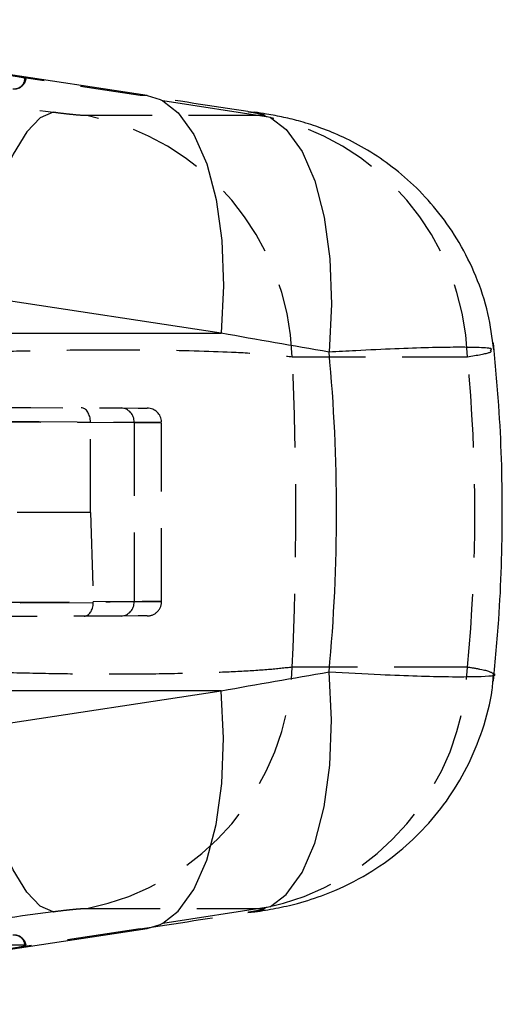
# Model space of a CAD drawing. Extents: x 95 to 730, y 28 to 566.
# Tile 9 of 19: x 540 to 556, y 309 to 343. Entities that reach past the tile are written whole.
import ezdxf

# ---------------------------------------------------------------- set-up
doc = ezdxf.new("R2010")
doc.units = 0
doc.header["$LTSCALE"] = 2
doc.linetypes.add('HIDDEN', pattern=[1.905, 1.27, -0.635])
doc.layers.get('0').update_dxf_attribs({"linetype": 'CONTINUOUS'})

msp = doc.modelspace()

# ---------------------------------------------------------------- linework, layer by layer
at = {"color": 7, "linetype": 'HIDDEN'}
for p, q in [((526.7634, 342.8609), (543.8943, 340.247)), ((533.0139, 340.804), (539.9043, 340.8101)), ((543.8943, 340.247), (544.1383, 340.2286)), ((548.1192, 339.5377), (542.0484, 339.5377)), ((547.6272, 339.6773), (547.8604, 339.6604)), ((549.1699, 331.1802), (555.2408, 331.1802)), ((438.8536, 329.3625), (542.174, 328.9117)), ((542.174, 328.9137), (543.6896, 328.9071)), ((542.174, 328.9117), (542.174, 328.9137)), ((542.174, 325.7861), (542.174, 328.9117)), ((543.6896, 328.9071), (543.6896, 322.6967)), ((544.6413, 322.7006), (544.6413, 328.9031)), ((542.174, 325.7861), (525.7255, 325.7886)), ((542.174, 325.7861), (542.2752, 322.6905)), ((542.2751, 322.6576), (438.795, 322.2061)), ((543.6896, 322.6967), (542.2752, 322.6905)), ((555.2408, 320.4235), (549.1699, 320.4235)), ((542.0484, 312.0661), (548.1192, 312.0661)), ((547.6272, 311.9264), (547.8666, 311.9442)), ((543.8943, 311.3567), (526.7634, 308.7428)), ((543.8943, 311.3567), (544.1383, 311.3751)), ((539.9043, 310.7936), (533.0139, 310.7997))]:
    msp.add_line(p, q, dxfattribs=at)
at = {"color": 7, "linetype": 'CONTINUOUS'}
for p, q in [((544.1383, 340.2286), (527.0074, 342.8425)), ((548.4199, 339.4728), (544.6807, 340.0451)), ((546.7102, 331.9943), (529.5793, 334.6082)), ((529.6785, 331.9943), (546.7102, 331.9943)), ((529.5793, 316.9955), (546.7102, 319.6094)), ((546.7102, 319.6094), (529.6785, 319.6094)), ((544.6807, 311.5586), (548.4199, 312.1309)), ((527.0074, 308.7612), (544.1383, 311.3751))]:
    msp.add_line(p, q, dxfattribs=at)
at = {"color": 7, "linetype": 'HIDDEN', "flags": 128}
for points in [[(539.9043, 340.8101), (539.9308, 340.8112), (539.9418, 340.8145), (539.9371, 340.8198), (539.9166, 340.8269), (539.8814, 340.8355), (539.8326, 340.8453), (539.7723, 340.8559), (539.7028, 340.8669)], [(540.8815, 339.6521), (540.4369, 339.4594), (539.9693, 338.9695), (539.4942, 338.1987), (539.0275, 337.173), (538.5851, 335.9267), (538.1817, 334.5018), (537.8308, 332.946), (537.5443, 331.3115)], [(538.6788, 329.4269), (540.1146, 329.4207), (541.3822, 329.4151), (542.4436, 329.4105), (543.2672, 329.4069), (543.8284, 329.4045), (544.1102, 329.4032), (544.1435, 329.4031)], [(543.6896, 328.9071), (544.2915, 328.9046), (544.6001, 328.9033), (544.6063, 328.9033), (544.3099, 328.9045), (543.7197, 328.9069), (542.8534, 328.9105), (541.7369, 328.9152), (540.4036, 328.9207), (538.8935, 328.9269)], [(538.8935, 322.6768), (540.4036, 322.683), (541.7369, 322.6886), (542.8534, 322.6932), (543.7197, 322.6968), (544.3099, 322.6992), (544.6063, 322.7005), (544.6001, 322.7004), (544.2915, 322.6992), (543.6896, 322.6967)], [(544.1435, 322.2006), (544.1102, 322.2005), (543.8284, 322.1992), (543.2672, 322.1968), (542.4436, 322.1932), (541.3822, 322.1886), (540.1146, 322.183), (538.6788, 322.1768)], [(540.8815, 311.9516), (540.4369, 312.1443), (539.9693, 312.6342), (539.4942, 313.405), (539.0275, 314.4307), (538.5851, 315.677), (538.1817, 317.1019), (537.8308, 318.6577), (537.5443, 320.2922)], [(539.7028, 310.7368), (539.7723, 310.7478), (539.8326, 310.7584), (539.8814, 310.7682), (539.9166, 310.7768), (539.9371, 310.7839), (539.9418, 310.7892), (539.9308, 310.7925), (539.9043, 310.7936)]]:
    msp.add_lwpolyline(points, dxfattribs=at)
at = {"color": 7, "linetype": 'CONTINUOUS', "flags": 128}
for points in [[(544.1383, 340.2286), (544.587, 340.092), (544.6813, 340.0447)], [(544.1383, 311.3751), (544.587, 311.5118), (544.6813, 311.559)]]:
    msp.add_lwpolyline(points, dxfattribs=at)
at = {"color": 8, "linetype": 'CONTINUOUS', "flags": 128}
for points in [[(544.6813, 340.0447), (545.2172, 339.6323), (545.7633, 338.8837), (546.2065, 337.872), (546.5317, 336.6317), (546.7278, 335.2053), (546.7879, 333.6416), (546.7102, 331.9943)], [(548.4206, 339.4724), (548.9613, 339.0544), (549.511, 338.2967), (549.956, 337.2731), (550.281, 336.0192), (550.4747, 334.5783), (550.5304, 333.0005), (550.4461, 331.3405)], [(548.4206, 312.1313), (548.9613, 312.5493), (549.511, 313.307), (549.956, 314.3306), (550.281, 315.5845), (550.4747, 317.0254), (550.5304, 318.6032), (550.4461, 320.2633)], [(544.6813, 311.559), (545.2172, 311.9714), (545.7633, 312.72), (546.2065, 313.7317), (546.5317, 314.972), (546.7278, 316.3985), (546.7879, 317.9621), (546.7102, 319.6094)]]:
    msp.add_lwpolyline(points, dxfattribs=at)
at = {"color": 7, "linetype": 'HIDDEN'}
for centre, radius, start, end in [((539.5293, 340.8414), 0.3762, 263.9052, 355.22818), ((539.5398, 340.8695), 0.406, 270.05037, 352.31726), ((540.3653, 330.8905), 8.8094, 1.88458, 78.98543), ((546.4362, 330.8906), 8.8094, 1.88434, 78.98568), ((543.2121, 328.9297), 0.4781, 357.28647, 86.80728), ((544.1413, 328.9031), 0.5, 2.29364, 89.75), ((543.2121, 322.674), 0.4781, 273.19272, 2.71353), ((544.1413, 322.7006), 0.5, 270.25, 2.49307), ((540.3653, 320.7132), 8.8094, 281.01457, 358.11542), ((546.4362, 320.7131), 8.8094, 281.01432, 358.11566), ((539.5293, 310.7623), 0.3762, 4.77182, 96.0948), ((539.5398, 310.7342), 0.406, 7.68274, 89.94963)]:
    msp.add_arc(centre, radius, start, end, dxfattribs=at)
for centre, major_axis, ratio, start_param, end_param in [((601.7846, 334.8508), (443.4674, -61.8073), 0.0082322, 4.5661251, 4.5757671), ((552.9916, 334.8508), (404.3346, -61.7911), 0.0096843, 1.5855439, 1.5947777), ((506.1169, 325.8019), (0, 71.05), 0.6076967, 4.636618, 4.78816), ((465.6907, 325.8019), (89.8077, 0), 0.7911344, 6.2074143, 6.3589563), ((541.8549, 328.9131), (0.0022, 0.5), 0.6382514, 4.7163432, 6.2831853), ((541.9566, 322.6911), (-0.0022, 0.5), 0.6381578, 3.1415927, 4.6425555), ((541.7224, 322.6901), (0.5488, -0.0763), 0.900288, 0.0881139, 0.1539932), ((601.7846, 316.7529), (443.4674, 61.8073), 0.0082322, 1.7074183, 1.7170602), ((552.9916, 316.7529), (404.3346, 61.7911), 0.0096843, 4.6884076, 4.6976414)]:
    msp.add_ellipse(centre, major_axis=major_axis, ratio=ratio, start_param=start_param, end_param=end_param, dxfattribs=at)
at = {"color": 7, "linetype": 'CONTINUOUS'}
for centre, major_axis, ratio, start_param, end_param in [((551.8578, 325.8019), (404.61, -70.8643), 0.0126887, 1.5765076, 1.5857413), ((465.6907, 325.8019), (85.0141, 0), 0.8357439, 6.2051526, 6.3612181), ((551.8578, 325.8019), (404.61, 70.8643), 0.0126887, 4.697444, 4.7066777)]:
    msp.add_ellipse(centre, major_axis=major_axis, ratio=ratio, start_param=start_param, end_param=end_param, dxfattribs=at)
at = {"color": 7, "linetype": 'HIDDEN'}
for points, knots in [([(542.0484, 339.5377), (542.0442, 339.5377), (541.992, 339.5378), (541.8513, 339.5443), (541.6022, 339.5655), (541.3138, 339.596), (541.0756, 339.6252), (540.9215, 339.6466), (540.8815, 339.6521)], [0, 0, 0, 0, 0.0210042, 0.2595996, 0.4981465, 0.6582501, 0.9113115, 1, 1, 1, 1]), ([(547.6272, 339.6773), (547.659, 339.6724), (547.7917, 339.6518), (547.9944, 339.6161), (548.1447, 339.5823), (548.218, 339.5566), (548.2199, 339.5406), (548.1498, 339.5386), (548.1192, 339.5377)], [0, 0, 0, 0, 0.0682014, 0.2849187, 0.5017934, 0.6255355, 0.8366405, 1, 1, 1, 1]), ([(537.5443, 331.3115), (537.9417, 331.327), (538.9112, 331.3647), (540.4955, 331.404), (542.3959, 331.4284), (544.7175, 331.4227), (546.7705, 331.3662), (548.3063, 331.2753), (548.8821, 331.2119), (549.1699, 331.1802)], [0, 0, 0, 0, 0.0874627, 0.2134205, 0.3393782, 0.4992433, 0.7385516, 0.8692758, 1, 1, 1, 1]), ([(555.2408, 331.1802), (555.5702, 331.2356), (556.132, 331.33), (556.0612, 331.3818), (556.0319, 331.4032)], [0, 0, 0, 0, 0.586453, 1, 1, 1, 1]), ([(549.1699, 320.4235), (548.9106, 320.3944), (548.3888, 320.3359), (547.3086, 320.2683), (545.9733, 320.2145), (544.4328, 320.1831), (542.748, 320.1756), (541.0468, 320.1903), (539.286, 320.2268), (538.1249, 320.2704), (537.5443, 320.2922)], [0, 0, 0, 0, 0.1190874, 0.2396396, 0.3601913, 0.5011311, 0.6234671, 0.7458035, 0.8729016, 1, 1, 1, 1]), ([(556.1473, 320.1921), (556.0741, 320.2388), (555.9734, 320.3031), (555.3978, 320.3977), (555.2408, 320.4235)], [0, 0, 0, 0, 0.72721621, 1, 1, 1, 1]), ([(540.8815, 311.9516), (540.8868, 311.9524), (541.0016, 311.9685), (541.2375, 311.999), (541.5253, 312.0306), (541.776, 312.0533), (541.9444, 312.0645), (542.0225, 312.0657), (542.0484, 312.0661)], [0, 0, 0, 0, 0.0119338, 0.256452, 0.5011507, 0.6418776, 0.8812514, 1, 1, 1, 1]), ([(548.1192, 312.0661), (548.1349, 312.0659), (548.1938, 312.0651), (548.2313, 312.0542), (548.1752, 312.0299), (548.0372, 311.9967), (547.8548, 311.9622), (547.6894, 311.9362), (547.6272, 311.9264)], [0, 0, 0, 0, 0.076042, 0.286951, 0.4978077, 0.6404227, 0.8648311, 1, 1, 1, 1])]:
    msp.add_open_spline(points, degree=3, knots=knots, dxfattribs=at)
at = {"color": 7, "linetype": 'CONTINUOUS'}
for points, knots in [([(556.1565, 331.4237), (556.1011, 331.8451), (555.9862, 332.7171), (555.5638, 333.966), (554.9884, 335.1333), (554.288, 336.1568), (553.5031, 337.0318), (552.6662, 337.758), (551.8114, 338.3399), (550.9774, 338.7841), (550.1972, 339.1067), (549.4983, 339.3295), (548.8646, 339.4833), (548.3522, 339.5841), (548.0023, 339.636), (547.8599, 339.6571)], [0, 0, 0, 0, 0.0998246, 0.206577, 0.3083913, 0.4053785, 0.4974427, 0.5843071, 0.6655303, 0.7403581, 0.8064629, 0.8644852, 0.9143691, 0.9651517, 1, 1, 1, 1]), ([(556.143, 319.9403), (556.2093, 320.6507), (556.3908, 322.5938), (556.486, 325.7846), (556.3924, 328.9872), (556.2103, 330.9412), (556.143, 331.6634)], [0, 0, 0, 0, 0.1823116, 0.4986127, 0.8146639, 1, 1, 1, 1]), ([(547.8679, 311.9464), (548.114, 311.9854), (548.6102, 312.064), (549.4087, 312.2448), (550.4546, 312.5767), (551.6182, 313.1286), (552.7485, 313.8968), (553.7151, 314.7792), (554.5487, 315.7864), (555.2591, 316.9513), (555.7879, 318.2515), (556.0894, 319.3499), (556.1304, 320.0094), (556.1418, 320.1926)], [0, 0, 0, 0, 0.06215341, 0.12533519, 0.20489338, 0.32016812, 0.42780718, 0.52520279, 0.62718331, 0.73443516, 0.84470692, 0.95686043, 1, 1, 1, 1])]:
    msp.add_open_spline(points, degree=3, knots=knots, dxfattribs=at)
at = {"color": 8, "linetype": 'CONTINUOUS'}
for points, knots in [([(556.0319, 331.4032), (556.0638, 331.4251), (556.1369, 331.4751), (555.6302, 331.5032), (554.8991, 331.5131), (553.9348, 331.4972), (552.7535, 331.4571), (551.5676, 331.403), (550.7575, 331.3578), (550.4461, 331.3405)], [0, 0, 0, 0, 0.1341318, 0.306517, 0.4572774, 0.6080373, 0.7574025, 0.9067678, 1, 1, 1, 1]), ([(550.4461, 320.2633), (551.0565, 320.2302), (552.1711, 320.1699), (553.5406, 320.1181), (554.7265, 320.0899), (555.7528, 320.1007), (556.331, 320.133), (556.1542, 320.1899), (556.1473, 320.1921)], [0, 0, 0, 0, 0.1851315, 0.3380701, 0.4956915, 0.6937207, 0.988034, 1, 1, 1, 1])]:
    msp.add_open_spline(points, degree=3, knots=knots, dxfattribs=at)

doc.saveas('drawing.dxf')
